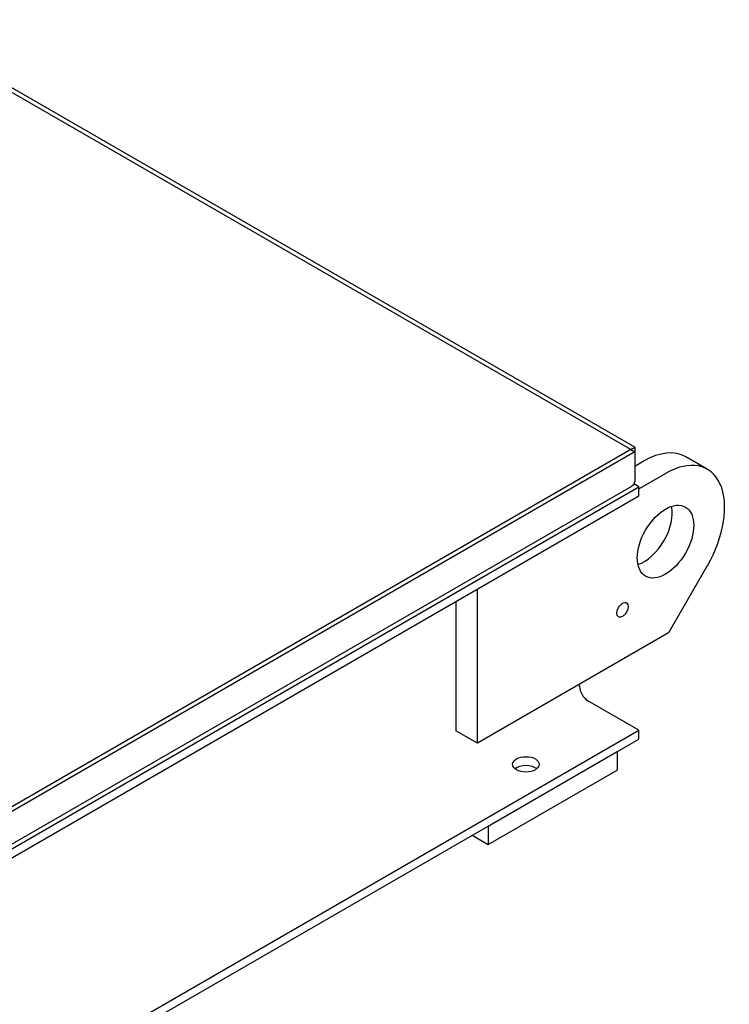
# Model space of a CAD drawing. Header units: inches. Extents: x 17 to 189, y 68 to 193.
# Tile 40 of 43: x 165 to 189, y 117 to 150. Entities that reach past the tile are written whole.
import ezdxf

# ---------------------------------------------------------------- set-up
doc = ezdxf.new("R2010")
doc.units = ezdxf.units.IN
doc.header["$LTSCALE"] = 10.666667
doc.header["$MEASUREMENT"] = 0
doc.layers.get('0').update_dxf_attribs({"lineweight": 25})

msp = doc.modelspace()

# ---------------------------------------------------------------- linework, layer by layer
for p, q in [((185.603, 135.434), (161.228, 149.508)), ((185.47, 135.358), (161.228, 149.355)), ((185.47, 135.357), (86.035, 77.948)), ((185.603, 135.281), (86.167, 77.871)), ((185.47, 135.358), (185.603, 135.434)), ((185.47, 135.357), (185.47, 135.358)), ((185.47, 135.357), (185.603, 135.281)), ((185.603, 135.434), (185.603, 135.281)), ((185.603, 135.281), (185.603, 134.311)), ((185.909, 134.984), (185.603, 134.807)), ((187.991, 134.712), (187.284, 135.12)), ((185.736, 134.068), (186.616, 134.576)), ((185.736, 134.133), (185.574, 134.227)), ((86.034, 76.57), (185.736, 134.133)), ((86.034, 76.276), (185.736, 133.839)), ((185.494, 134.143), (86.146, 76.784)), ((185.736, 133.839), (185.736, 134.133)), ((187.991, 131.537), (186.715, 129.325)), ((180.429, 125.696), (180.429, 130.775)), ((179.722, 130.367), (179.722, 126.105)), ((186.715, 129.325), (180.429, 125.696)), ((183.788, 127.566), (183.788, 127.636)), ((185.736, 126.123), (184.064, 127.089)), ((86.034, 68.56), (185.736, 126.123)), ((180.429, 125.696), (179.722, 126.105)), ((185.736, 125.829), (185.736, 126.123)), ((86.034, 68.266), (185.736, 125.829)), ((180.786, 122.971), (185.029, 125.421)), ((185.029, 125.421), (185.029, 124.809)), ((180.786, 122.359), (185.029, 124.809)), ((180.786, 122.971), (180.786, 122.359)), ((180.256, 122.665), (180.786, 122.359))]:
    msp.add_line(p, q)
for centre, major_axis, start_param, end_param in [((185.909, 132.739), (1.375, 2.382), 0, 0.785398), ((186.616, 132.33), (1.375, 2.382), 4.712389, 7.068583), ((185.909, 132.739), (0.656, 1.137), 3.710543, 5.714235), ((184.064, 127.407), (-0.195, 0.338), 0.785398, 2.356194), ((182.024, 124.706), (-0.438, 0), 3.762592, 5.662186), ((182.024, 124.706), (0.438, 0), 0.620999, 2.520594)]:
    msp.add_ellipse(centre, major_axis=major_axis, ratio=0.57735, start_param=start_param, end_param=end_param)
for centre, major_axis in [((186.616, 132.33), (0.656, 1.137)), ((185.202, 130.085), (0.132, 0.228)), ((182.024, 125), (-0.438, 0))]:
    msp.add_ellipse(centre, major_axis=major_axis, ratio=0.57735)
for points in [[(185.587, 134.257), (185.568, 134.206), (185.536, 134.167), (185.494, 134.143)], [(185.603, 134.311), (185.599, 134.292), (185.594, 134.274), (185.587, 134.257)]]:
    msp.add_open_spline(points, degree=3)

doc.saveas('drawing.dxf')
